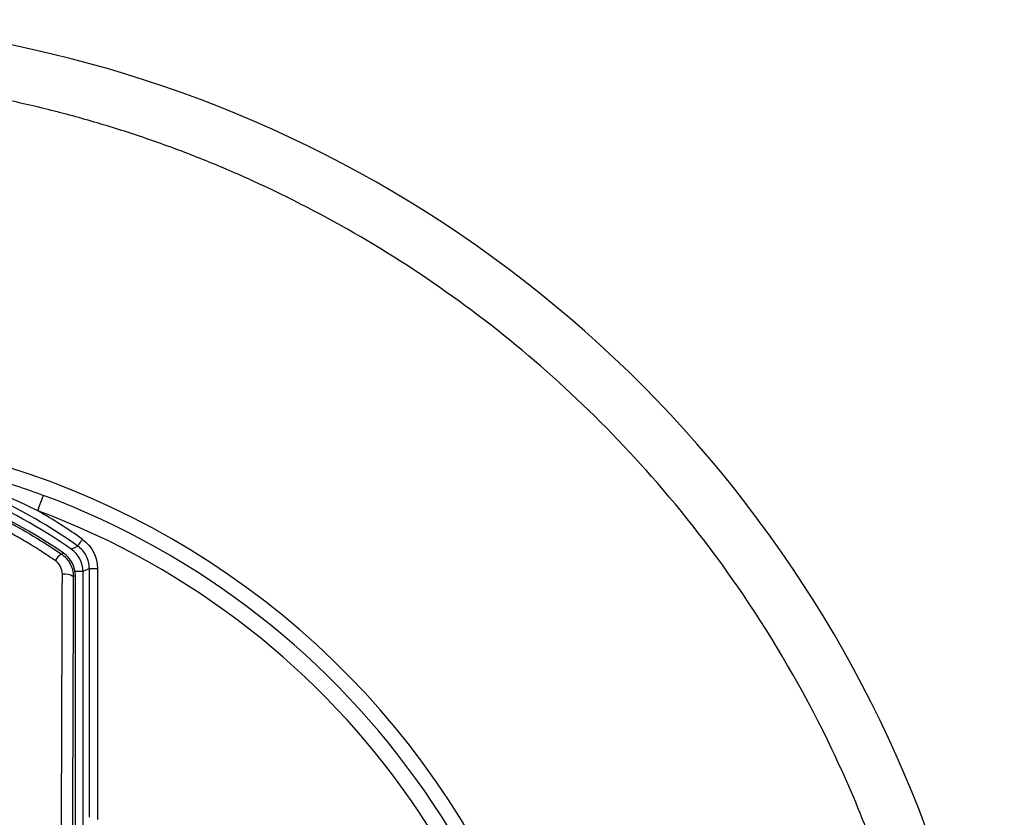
# Model space of a CAD drawing. Header units: millimetres. Extents: x 25 to 1229, y -261 to 1180.
# Tile 108 of 224: x 401 to 419, y 394 to 408. Entities that reach past the tile are written whole.
import ezdxf

# ---------------------------------------------------------------- set-up
doc = ezdxf.new("R2010")
doc.units = ezdxf.units.MM

msp = doc.modelspace()

# ---------------------------------------------------------------- linework, layer by layer
at = {"color": 7, "linetype": 'Continuous', "lineweight": 25}
for p, q in [((402.511, 393.591), (402.511, 398.141)), ((402.661, 398.141), (402.661, 393.549))]:
    msp.add_line(p, q, dxfattribs=at)
at = {"color": 7, "linetype": 'Continuous', "lineweight": 25, "flags": 128}
for points in [[(401.569, 399.194), (401.589, 399.249), (401.609, 399.302), (401.627, 399.35), (401.643, 399.393), (401.656, 399.428), (401.665, 399.454), (401.671, 399.47), (401.673, 399.475)], [(402.3, 398.549), (402.302, 398.552), (402.307, 398.559), (402.315, 398.57), (402.326, 398.585), (402.339, 398.604), (402.354, 398.625), (402.37, 398.648), (402.387, 398.671)], [(402.181, 398.49), (402.248, 398.523), (402.3, 398.549)], [(402.002, 398.401), (402.022, 398.411), (402.038, 398.419)], [(402.394, 398.081), (402.383, 398.081), (402.354, 398.081), (402.307, 398.081), (402.25, 398.081)], [(402.511, 398.141), (402.446, 398.107), (402.394, 398.081)], [(402.511, 398.141), (402.514, 398.141), (402.523, 398.141), (402.537, 398.141), (402.556, 398.141), (402.578, 398.141), (402.604, 398.141), (402.632, 398.141), (402.661, 398.141)], [(402.255, 398.008), (402.234, 397.997), (402.218, 397.988)]]:
    msp.add_lwpolyline(points, dxfattribs=at)
at = {"color": 7, "linetype": 'Continuous', "lineweight": 25}
for centre, radius, start, end in [((396.53, 385.463), 22.704, 349.8293, 105.3813), ((396.542, 385.684), 14.993, 349.1087, 90.0238), ((396.526, 390.403), 9.869, 55.0361, 79.2347), ((396.526, 390.403), 9.729, 55.4865, 79.0699), ((396.526, 390.403), 9.985, 54.6693, 73.4138), ((396.526, 385.653), 14.75, 0, 69.5732), ((396.526, 390.403), 10.135, 54.6693, 60.1591), ((396.526, 385.653), 14.45, 0, 69.5732), ((401.894, 398.081), 0.5, 0.0096, 55.0265), ((402.171, 398.128), 0.322, 121.8093, 151.3714), ((401.755, 398.008), 0.5, 359.9962, 55.4865), ((401.755, 398.007), 0.5, 0.0097, 55.4768), ((402.064, 397.768), 0.269, 54.9834, 99.6887)]:
    msp.add_arc(centre, radius, start, end, dxfattribs=at)
for points, knots in [([(418.004, 382.512), (418.021, 382.645), (418.06, 382.939), (418.112, 383.424), (418.159, 383.996), (418.195, 384.654), (418.211, 385.399), (418.199, 386.229), (418.117, 387.724), (417.861, 389.562), (417.208, 392.16), (416.202, 394.775), (414.675, 397.46), (413, 399.655), (411.246, 401.46), (409.425, 402.96), (407.51, 404.222), (405.893, 405.059), (404.638, 405.598), (403.764, 405.929), (402.879, 406.221), (401.985, 406.474), (401.084, 406.689), (400.177, 406.863), (399.266, 406.999), (398.353, 407.095), (397.439, 407.155), (396.83, 407.163), (396.526, 407.167)], [0, 0, 0, 0, 0.010868, 0.024049, 0.039544, 0.057351, 0.077471, 0.099905, 0.124651, 0.198763, 0.24985, 0.341617, 0.424796, 0.499381, 0.564748, 0.628348, 0.690182, 0.75025, 0.775562, 0.800799, 0.825961, 0.851048, 0.87606, 0.900997, 0.925859, 0.950647, 0.975361, 1, 1, 1, 1]), ([(391.049, 398.401), (391.135, 398.459), (391.305, 398.574), (391.565, 398.734), (391.826, 398.885), (392.089, 399.026), (392.352, 399.157), (392.615, 399.278), (392.878, 399.39), (393.14, 399.492), (393.401, 399.585), (394.041, 399.794), (395.081, 400.032), (396.534, 400.139), (397.987, 400.029), (399.115, 399.769), (399.929, 399.49), (400.451, 399.276), (400.974, 399.024), (401.496, 398.736), (401.832, 398.514), (402.002, 398.401)], [0, 0, 0, 0, 0.026743, 0.053121, 0.079136, 0.104788, 0.130077, 0.155005, 0.179571, 0.203777, 0.227623, 0.25111, 0.37728, 0.500799, 0.62421, 0.750316, 0.797387, 0.845885, 0.895817, 0.947187, 1, 1, 1, 1]), ([(401.889, 398.282), (401.801, 398.341), (401.626, 398.46), (401.356, 398.626), (401.083, 398.783), (400.804, 398.93), (400.522, 399.068), (400.234, 399.196), (399.943, 399.315), (399.646, 399.424), (399.22, 399.566), (398.658, 399.719), (397.956, 399.853), (397.247, 399.935), (396.294, 399.972), (395.34, 399.9), (394.405, 399.721), (393.717, 399.535), (393.043, 399.297), (392.462, 399.041), (391.969, 398.785), (391.558, 398.546), (391.294, 398.37), (391.162, 398.282)], [0, 0, 0, 0, 0.02801, 0.055879, 0.083637, 0.111317, 0.138949, 0.166566, 0.1942, 0.221884, 0.249648, 0.312297, 0.374857, 0.43707, 0.499279, 0.624553, 0.68671, 0.748988, 0.811647, 0.874468, 0.916255, 0.958063, 1, 1, 1, 1]), ([(401.569, 399.194), (401.468, 399.243), (401.262, 399.345), (400.936, 399.49), (400.585, 399.633), (400.21, 399.771), (399.81, 399.904), (399.532, 399.98), (399.39, 400.02)], [0, 0, 0, 0, 0.143539, 0.296362, 0.45844, 0.629749, 0.810273, 1, 1, 1, 1]), ([(402.511, 398.141), (402.511, 398.217), (402.492, 398.299), (402.418, 398.443), (402.362, 398.505), (402.3, 398.549)], [0, 0, 0, 0, 0.5, 0.5, 1, 1, 1, 1]), ([(402.002, 398.401), (402.019, 398.389), (402.057, 398.36), (402.113, 398.301), (402.167, 398.218), (402.209, 398.111), (402.215, 398.031), (402.218, 397.988)], [0, 0, 0, 0, 0.130295, 0.297107, 0.500436, 0.737199, 1, 1, 1, 1]), ([(401.99, 387.868), (401.99, 388.152), (401.991, 388.72), (401.993, 389.572), (401.995, 390.422), (401.997, 391.272), (401.999, 392.121), (402.001, 392.97), (402.003, 393.817), (402.006, 394.663), (402.009, 395.508), (402.012, 396.351), (402.015, 397.193), (402.017, 397.753), (402.018, 398.033)], [0, 0, 0, 0, 0.083057, 0.166164, 0.249322, 0.33253, 0.415788, 0.499096, 0.582454, 0.665863, 0.749322, 0.832831, 0.91639, 1, 1, 1, 1])]:
    msp.add_open_spline(points, degree=3, knots=knots, dxfattribs=at)
for points in [[(400.681, 399.805), (401.015, 399.707), (401.346, 399.597), (401.673, 399.475)], [(402.387, 398.671), (402.557, 398.551), (402.661, 398.349), (402.661, 398.141)], [(402.018, 398.033), (402.019, 398.131), (401.97, 398.226), (401.889, 398.282)], [(402.394, 398.081), (402.394, 395.126), (402.389, 392.171), (402.389, 389.215)], [(402.218, 397.988), (402.205, 394.653), (402.195, 391.258), (402.19, 387.85)], [(402.264, 388.386), (402.259, 391.593), (402.255, 394.8), (402.255, 398.008)]]:
    msp.add_open_spline(points, degree=3, dxfattribs=at)

doc.saveas('drawing.dxf')
